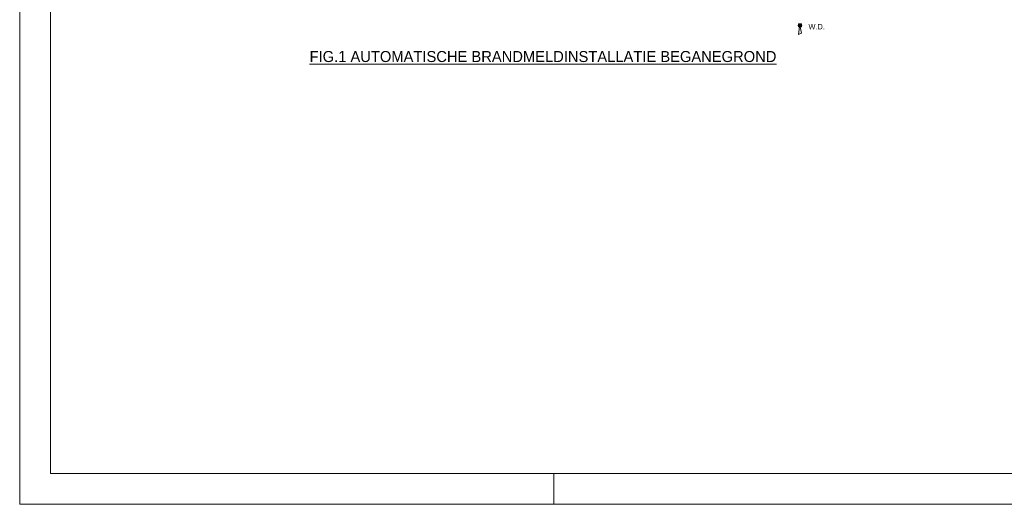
# Model space of a CAD drawing. Header units: millimetres. Extents: x -1 to 118, y 1 to 85.
# Tile 1 of 7: x -1 to 63, y 1 to 33. Entities that reach past the tile are written whole.
import ezdxf

# ---------------------------------------------------------------- set-up
doc = ezdxf.new("R2010")
doc.units = ezdxf.units.MM
for name, color, linetype in [('19', 7, 'Continuous'), ('31', 7, 'Continuous'), ('KADER', 7, 'Continuous'), ('SYMBOLEN', 7, 'Continuous')]:
    doc.layers.add(name, color=color, linetype=linetype)
doc.styles.add('dgn001', font='dgn001.shx')

# ---------------------------------------------------------------- blocks, each defined once
blk = doc.blocks.new('EW4')
at = {"layer": '31', "color": 3, "linetype": 'Continuous', "lineweight": 0}
for p, q in [((-0.02, -0.1), (-0.1, -0.6)), ((-0.1, -0.6), (0.1, -0.5)), ((0.1, -0.5), (0.02, -0.1))]:
    blk.add_line(p, q, dxfattribs=at)
at = {"layer": '31', "color": 3, "linetype": 'Continuous', "lineweight": 0, "flags": 128}
blk.add_lwpolyline([(0.1, -0.1), (0.1, 0.1), (-0.1, 0.1), (-0.1, -0.1), (0.1, -0.1)], dxfattribs=at)
blk = doc.blocks.new('EK9')
at = {"layer": '19'}
h = blk.add_hatch(color=3, dxfattribs=at)
edge = h.paths.add_edge_path()
edge.add_line((0, 0), (-0.07, 0.07))
edge.add_line((-0.07, 0.07), (-0.071, 0.071))
edge.add_arc((0, -0.001), 0.101, 45.56481, 134.43519, ccw=False)
edge.add_line((0.071, 0.071), (0.07, 0.07))
edge.add_line((0.07, 0.07), (0, 0))
h = blk.add_hatch(color=3, dxfattribs=at)
edge = h.paths.add_edge_path()
edge.add_arc((0, 0.001), 0.101, 225.56481, 314.43519, ccw=False)
edge.add_line((-0.071, -0.071), (-0.07, -0.07))
edge.add_line((-0.07, -0.07), (0, 0))
edge.add_line((0, 0), (0.071, -0.071))
at = {"layer": '19', "color": 3, "linetype": 'Continuous', "lineweight": 30, "flags": 128}
for points in [[(0, 0), (-0.07, 0.07), (-0.071, 0.071, -0.408451), (0.071, 0.071), (0.07, 0.07), (0, 0)], [(0.071, -0.071, -0.408451), (-0.071, -0.071), (-0.07, -0.07), (0, 0), (0.071, -0.071)]]:
    blk.add_lwpolyline(points, format="xyb", dxfattribs=at)
at = {"layer": '19', "color": 3, "linetype": 'Continuous', "lineweight": 30}
blk.add_circle((0, 0), 0.1, dxfattribs=at)
blk = doc.blocks.new('AnonymousCell32')
at = {"color": 1, "linetype": 'Continuous', "lineweight": 0}
for name in ['EW4', 'EK9']:
    blk.add_blockref(name, (-0.005, 0.094), dxfattribs=at)
blk = doc.blocks.new('AnonymousCell34')
at = {"layer": 'KADER', "color": 1, "linetype": 'Continuous', "lineweight": 0}
for p, q in [((-59.649, 42.176), (-59.649, -42.177)), ((-24.704, -42.177), (-24.704, -40.169)), ((-59.649, -42.177), (59.65, -42.177))]:
    blk.add_line(p, q, dxfattribs=at)
at = {"layer": 'KADER', "color": 5, "linetype": 'Continuous', "lineweight": 0}
for p, q in [((-57.641, 40.167), (-57.641, -40.169)), ((-57.641, -40.169), (57.642, -40.169))]:
    blk.add_line(p, q, dxfattribs=at)

msp = doc.modelspace()

# ---------------------------------------------------------------- block references
at = {"color": 1, "linetype": 'Continuous', "lineweight": 0}
for name, p in [('AnonymousCell34', (58.158, 43.169)), ('AnonymousCell32', (49.571, 32.248))]:
    msp.add_blockref(name, p, dxfattribs=at)

# ---------------------------------------------------------------- texts
at = {"layer": 'SYMBOLEN', "color": 1, "linetype": 'Continuous', "lineweight": 0, "style": 'dgn001'}
for s, height, p in [('W.D.', 0.36, (50.13, 32.08)), ('%%uFIG.1 AUTOMATISCHE BRANDMELDINSTALLATIE BEGANEGROND%%u', 0.72, (17.481, 29.945))]:
    msp.add_text(s, height=height, dxfattribs=at).set_placement(p)

doc.saveas('drawing.dxf')
